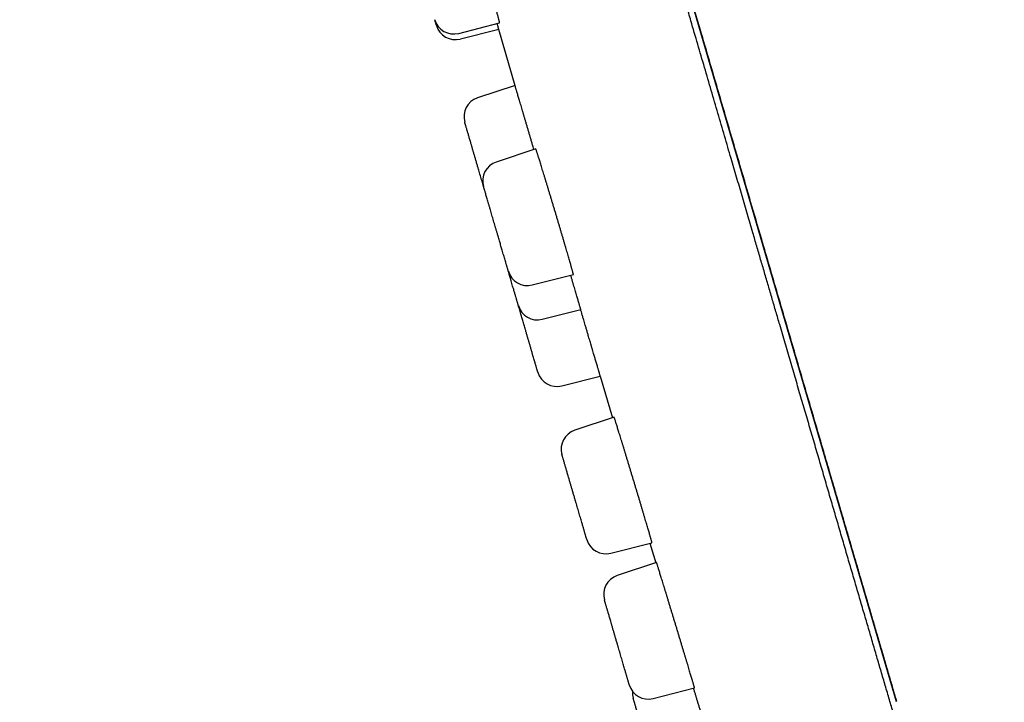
# Model space of a CAD drawing. Header units: millimetres. Extents: x 8 to 486, y 12 to 546.
# Tile 72 of 121: x 56 to 81, y 463 to 480. Entities that reach past the tile are written whole.
import ezdxf

# ---------------------------------------------------------------- set-up
doc = ezdxf.new("R2010")
doc.units = ezdxf.units.MM

msp = doc.modelspace()

# ---------------------------------------------------------------- linework, layer by layer
at = {"color": 7, "linetype": 'Continuous', "lineweight": 30}
for p, q in [((78.572, 463.241), (56.431, 538.906)), ((67.512, 480.109), (68.547, 480.373)), ((67.554, 479.967), (68.524, 480.214)), ((68.519, 480.213), (68.934, 478.794)), ((68.935, 478.794), (67.988, 478.481)), ((69.46, 477.192), (68.462, 476.862)), ((69.37, 473.758), (70.409, 474.023)), ((69.624, 472.892), (70.596, 473.14)), ((70.115, 471.212), (71.088, 471.46)), ((71.087, 471.46), (71.4, 470.407)), ((71.088, 471.46), (71.088, 471.46)), ((71.439, 470.42), (70.444, 470.091)), ((71.352, 466.987), (72.394, 467.253)), ((72.342, 467.24), (72.49, 466.746)), ((72.51, 466.753), (71.516, 466.424)), ((72.425, 463.32), (73.469, 463.587))]:
    msp.add_line(p, q, dxfattribs=at)
for centre, start, end in [((67.388, 480.594), 196.31, 284.31), ((67.43, 480.451), 196.31, 284.31), ((68.146, 478.006), 108.31, 196.31), ((68.619, 476.387), 108.31, 196.31), ((69.247, 474.243), 196.31, 284.31), ((69.5, 473.377), 196.31, 284.31), ((69.992, 471.697), 196.31, 284.31), ((70.601, 469.616), 108.31, 196.31), ((71.228, 467.472), 196.31, 284.31), ((71.674, 465.949), 108.31, 196.31), ((72.301, 463.805), 196.31, 284.31), ((72.399, 463.471), 175.9473, 196.31)]:
    msp.add_arc(centre, 0.5, start, end, dxfattribs=at)
for points, knots in [([(56.425, 538.928), (56.426, 538.924), (56.429, 538.916), (56.433, 538.9), (56.438, 538.883), (56.444, 538.863), (56.451, 538.841), (56.457, 538.818), (56.465, 538.793), (56.472, 538.767), (56.48, 538.739), (56.489, 538.71), (56.498, 538.68), (56.507, 538.649), (56.516, 538.617), (56.525, 538.585), (56.535, 538.552), (56.545, 538.52), (56.554, 538.487), (56.564, 538.454), (56.573, 538.421), (56.583, 538.388), (56.592, 538.356), (56.607, 538.306), (56.628, 538.234), (56.658, 538.133), (56.691, 538.018), (56.729, 537.89), (56.769, 537.752), (56.812, 537.606), (56.857, 537.45), (56.905, 537.286), (56.951, 537.129), (56.994, 536.983), (57.033, 536.849), (57.074, 536.71), (57.116, 536.566), (57.159, 536.418), (57.204, 536.264), (57.25, 536.109), (57.296, 535.952), (57.342, 535.794), (57.39, 535.63), (57.44, 535.46), (57.491, 535.284), (57.545, 535.102), (57.6, 534.913), (57.657, 534.718), (57.716, 534.516), (57.777, 534.308), (57.84, 534.092), (57.904, 533.874), (57.968, 533.654), (58.033, 533.431), (58.1, 533.202), (58.169, 532.967), (58.241, 532.723), (58.314, 532.472), (58.39, 532.212), (58.468, 531.946), (58.548, 531.672), (58.631, 531.391), (58.715, 531.102), (58.802, 530.805), (58.892, 530.497), (58.986, 530.175), (59.085, 529.839), (59.185, 529.495), (59.289, 529.142), (59.394, 528.78), (59.498, 528.427), (59.598, 528.084), (59.695, 527.752), (59.794, 527.414), (59.895, 527.068), (59.998, 526.716), (60.103, 526.357), (60.214, 525.98), (60.329, 525.586), (60.448, 525.179), (60.568, 524.77), (60.687, 524.361), (60.803, 523.965), (60.916, 523.58), (61.025, 523.209), (61.133, 522.838), (61.242, 522.467), (61.349, 522.099), (61.456, 521.733), (61.562, 521.371), (61.668, 521.009), (61.781, 520.626), (61.899, 520.221), (62.024, 519.794), (62.148, 519.37), (62.272, 518.947), (62.395, 518.527), (62.517, 518.109), (62.638, 517.694), (62.759, 517.282), (62.879, 516.872), (62.998, 516.465), (63.116, 516.062), (63.231, 515.669), (63.342, 515.288), (63.451, 514.917), (63.559, 514.549), (63.665, 514.185), (63.771, 513.823), (63.877, 513.462), (63.982, 513.103), (64.086, 512.748), (64.188, 512.397), (64.289, 512.052), (64.388, 511.713), (64.486, 511.381), (64.582, 511.052), (64.677, 510.726), (64.772, 510.401), (64.867, 510.079), (64.96, 509.759), (65.054, 509.439), (65.147, 509.119), (65.241, 508.8), (65.359, 508.396), (65.502, 507.909), (65.669, 507.338), (65.836, 506.767), (66.003, 506.196), (66.17, 505.625), (66.337, 505.055), (66.504, 504.485), (66.67, 503.916), (66.836, 503.348), (67.002, 502.781), (67.168, 502.215), (67.333, 501.65), (67.498, 501.087), (67.664, 500.52), (67.831, 499.949), (67.999, 499.375), (68.133, 498.919), (68.232, 498.579), (68.298, 498.355), (68.363, 498.13), (68.43, 497.902), (68.499, 497.666), (68.568, 497.431), (68.636, 497.198), (68.704, 496.967), (68.773, 496.729), (68.845, 496.484), (68.919, 496.231), (68.995, 495.972), (69.076, 495.696), (69.161, 495.403), (69.252, 495.093), (69.345, 494.775), (69.441, 494.448), (69.539, 494.112), (69.64, 493.768), (69.743, 493.416), (69.849, 493.055), (69.957, 492.686), (70.066, 492.31), (70.178, 491.929), (70.291, 491.542), (70.407, 491.148), (70.518, 490.766), (70.626, 490.399), (70.729, 490.046), (70.834, 489.687), (70.94, 489.323), (71.048, 488.954), (71.156, 488.587), (71.263, 488.222), (71.369, 487.859), (71.476, 487.492), (71.585, 487.12), (71.695, 486.744), (71.807, 486.363), (71.919, 485.978), (72.033, 485.589), (72.148, 485.195), (72.264, 484.8), (72.38, 484.404), (72.496, 484.005), (72.614, 483.603), (72.735, 483.191), (72.859, 482.767), (72.986, 482.333), (73.114, 481.895), (73.243, 481.453), (73.373, 481.008), (73.505, 480.559), (73.633, 480.12), (73.759, 479.691), (73.882, 479.271), (74.005, 478.849), (74.129, 478.425), (74.254, 477.999), (74.379, 477.57), (74.505, 477.14), (74.632, 476.708), (74.759, 476.274), (74.886, 475.838), (75.014, 475.401), (75.14, 474.972), (75.263, 474.549), (75.385, 474.134), (75.506, 473.718), (75.628, 473.301), (75.751, 472.883), (75.874, 472.462), (75.998, 472.039), (76.121, 471.616), (76.245, 471.193), (76.369, 470.771), (76.492, 470.348), (76.616, 469.927), (76.735, 469.52), (76.849, 469.129), (76.959, 468.752), (77.069, 468.377), (77.179, 468.003), (77.288, 467.629), (77.397, 467.257), (77.505, 466.887), (77.613, 466.518), (77.72, 466.151), (77.827, 465.786), (77.933, 465.423), (78.039, 465.062), (78.144, 464.704), (78.245, 464.358), (78.343, 464.024), (78.437, 463.703), (78.512, 463.446), (78.555, 463.297), (78.568, 463.254)], [0, 0, 0, 0, 0.003394, 0.006713, 0.009957, 0.013127, 0.016167, 0.019136, 0.022032, 0.024856, 0.027664, 0.030396, 0.033054, 0.035636, 0.038144, 0.040576, 0.042933, 0.045216, 0.047423, 0.049556, 0.051613, 0.053595, 0.055503, 0.057335, 0.062272, 0.067227, 0.072998, 0.078794, 0.084616, 0.090464, 0.096337, 0.102236, 0.108161, 0.1124, 0.116651, 0.120916, 0.125194, 0.129484, 0.133797, 0.138163, 0.142218, 0.146321, 0.150474, 0.154676, 0.158926, 0.163226, 0.167575, 0.171973, 0.17642, 0.180917, 0.185462, 0.190057, 0.194434, 0.198854, 0.203318, 0.207826, 0.212378, 0.21703, 0.221727, 0.226469, 0.231256, 0.236087, 0.240963, 0.245884, 0.25085, 0.2561, 0.261399, 0.266747, 0.272145, 0.277591, 0.283087, 0.287836, 0.292622, 0.297443, 0.302301, 0.307195, 0.312125, 0.317091, 0.322538, 0.327931, 0.33327, 0.338555, 0.343786, 0.348484, 0.353138, 0.357748, 0.362313, 0.366834, 0.37123, 0.375584, 0.379895, 0.384163, 0.389189, 0.394153, 0.399057, 0.4039, 0.408682, 0.413404, 0.418065, 0.422665, 0.427204, 0.431683, 0.436101, 0.440458, 0.44451, 0.448509, 0.452453, 0.456344, 0.460181, 0.464023, 0.46781, 0.471541, 0.475216, 0.478836, 0.482337, 0.485784, 0.489177, 0.492517, 0.495869, 0.499165, 0.502427, 0.505681, 0.508929, 0.512169, 0.515403, 0.521159, 0.526894, 0.532606, 0.538297, 0.543964, 0.54961, 0.555234, 0.560835, 0.566414, 0.571971, 0.577505, 0.583018, 0.588508, 0.593976, 0.599566, 0.605133, 0.610677, 0.612848, 0.615016, 0.617181, 0.619373, 0.621653, 0.624021, 0.626187, 0.628421, 0.630724, 0.633096, 0.635537, 0.638047, 0.640625, 0.643541, 0.646541, 0.649623, 0.652789, 0.656038, 0.65937, 0.662786, 0.666284, 0.669867, 0.673532, 0.677213, 0.680974, 0.684816, 0.688738, 0.692129, 0.695577, 0.699084, 0.702648, 0.70627, 0.70995, 0.713472, 0.717046, 0.720672, 0.724349, 0.728077, 0.731856, 0.735687, 0.73957, 0.743503, 0.747489, 0.751453, 0.755466, 0.759529, 0.763642, 0.768022, 0.772456, 0.776945, 0.781489, 0.786088, 0.790742, 0.79545, 0.799814, 0.804225, 0.808681, 0.813184, 0.817733, 0.822327, 0.826968, 0.831655, 0.836388, 0.841167, 0.845992, 0.850863, 0.855498, 0.860174, 0.864891, 0.869649, 0.874448, 0.879348, 0.884289, 0.889273, 0.894299, 0.899367, 0.904477, 0.909629, 0.914823, 0.919522, 0.924255, 0.929023, 0.933824, 0.938659, 0.943527, 0.94843, 0.953366, 0.958336, 0.96334, 0.968378, 0.97345, 0.978556, 0.983695, 0.988436, 0.993205, 0.998002, 1, 1, 1, 1]), ([(81.293, 453.373), (81.292, 453.374), (81.292, 453.375), (81.289, 453.386), (81.284, 453.403), (81.276, 453.428), (81.267, 453.46), (81.256, 453.498), (81.243, 453.543), (81.228, 453.594), (81.211, 453.653), (81.192, 453.718), (81.17, 453.79), (81.147, 453.869), (81.127, 453.937), (81.112, 453.991), (81.101, 454.028), (81.09, 454.066), (81.078, 454.105), (81.066, 454.147), (81.053, 454.19), (81.04, 454.235), (81.02, 454.305), (80.991, 454.403), (80.953, 454.534), (80.912, 454.673), (80.869, 454.82), (80.824, 454.975), (80.776, 455.137), (80.728, 455.302), (80.679, 455.469), (80.63, 455.638), (80.579, 455.813), (80.525, 455.995), (80.47, 456.183), (80.425, 456.339), (80.389, 456.459), (80.366, 456.541), (80.341, 456.623), (80.317, 456.707), (80.292, 456.792), (80.267, 456.877), (80.227, 457.014), (80.171, 457.205), (80.1, 457.447), (80.03, 457.686), (79.962, 457.922), (79.891, 458.163), (79.814, 458.427), (79.73, 458.713), (79.639, 459.023), (79.546, 459.343), (79.45, 459.67), (79.352, 460.006), (79.264, 460.307), (79.187, 460.569), (79.122, 460.791), (79.056, 461.015), (78.99, 461.243), (78.922, 461.473), (78.854, 461.706), (78.777, 461.971), (78.689, 462.27), (78.591, 462.605), (78.492, 462.945), (78.39, 463.292), (78.286, 463.647), (78.18, 464.011), (78.072, 464.379), (77.962, 464.754), (77.851, 465.134), (77.738, 465.52), (77.624, 465.911), (77.508, 466.306), (77.391, 466.706), (77.273, 467.111), (77.153, 467.52), (77.033, 467.931), (76.912, 468.344), (76.79, 468.759), (76.668, 469.179), (76.543, 469.605), (76.416, 470.04), (76.287, 470.481), (76.156, 470.927), (76.024, 471.378), (75.891, 471.833), (75.757, 472.292), (75.634, 472.71), (75.525, 473.083), (75.429, 473.411), (75.333, 473.74), (75.236, 474.072), (75.139, 474.404), (75.041, 474.739), (74.93, 475.117), (74.806, 475.539), (74.67, 476.007), (74.532, 476.478), (74.384, 476.982), (74.227, 477.519), (74.06, 478.092), (73.891, 478.668), (73.721, 479.25), (73.55, 479.835), (73.416, 480.291), (73.321, 480.615), (73.265, 480.806), (73.209, 480.997), (73.153, 481.189), (73.097, 481.38), (73.041, 481.572), (72.985, 481.765), (72.908, 482.027), (72.81, 482.361), (72.692, 482.766), (72.559, 483.219), (72.413, 483.719), (72.253, 484.267), (72.091, 484.818), (71.93, 485.37), (71.767, 485.925), (71.604, 486.482), (71.441, 487.041), (71.31, 487.488), (71.212, 487.823), (71.147, 488.044), (71.083, 488.264), (71.02, 488.48), (70.958, 488.692), (70.896, 488.902), (70.835, 489.111), (70.741, 489.433), (70.614, 489.866), (70.455, 490.412), (70.295, 490.959), (70.134, 491.506), (69.974, 492.054), (69.814, 492.602), (69.648, 493.17), (69.476, 493.756), (69.299, 494.362), (69.121, 494.968), (68.944, 495.575), (68.825, 495.98), (68.766, 496.183)], [0, 0, 0, 0, 0.008202, 0.016396, 0.024583, 0.032764, 0.040941, 0.048968, 0.056994, 0.06502, 0.073047, 0.081076, 0.089108, 0.097145, 0.105188, 0.10835, 0.111513, 0.114678, 0.117925, 0.121282, 0.124636, 0.12799, 0.131342, 0.140042, 0.148735, 0.157422, 0.166105, 0.174786, 0.183466, 0.192147, 0.200107, 0.20807, 0.216037, 0.22401, 0.231991, 0.239979, 0.243217, 0.246454, 0.249688, 0.252922, 0.256154, 0.259385, 0.262614, 0.27149, 0.28036, 0.288275, 0.296187, 0.304098, 0.312009, 0.321428, 0.330851, 0.340279, 0.349716, 0.359162, 0.36862, 0.374524, 0.380424, 0.386319, 0.39221, 0.398097, 0.40398, 0.409862, 0.417945, 0.426025, 0.434104, 0.442183, 0.450428, 0.458675, 0.466926, 0.475183, 0.483447, 0.491719, 0.5, 0.508265, 0.51652, 0.524767, 0.533007, 0.541242, 0.549325, 0.557405, 0.565484, 0.573563, 0.581808, 0.590055, 0.598307, 0.606563, 0.614827, 0.623099, 0.63138, 0.637161, 0.642937, 0.648709, 0.654476, 0.66024, 0.666002, 0.67176, 0.679675, 0.687588, 0.695499, 0.70341, 0.712829, 0.722252, 0.73168, 0.741116, 0.750563, 0.760021, 0.763066, 0.76611, 0.769153, 0.772194, 0.775235, 0.778274, 0.781312, 0.784349, 0.790711, 0.797068, 0.803424, 0.811933, 0.820439, 0.828946, 0.837454, 0.845964, 0.854478, 0.862999, 0.871526, 0.874879, 0.878232, 0.881588, 0.884863, 0.888028, 0.891192, 0.894355, 0.897516, 0.905722, 0.913922, 0.922118, 0.93031, 0.9385, 0.946689, 0.954879, 0.963891, 0.972907, 0.98193, 0.99096, 1, 1, 1, 1]), ([(68.547, 480.374), (68.547, 480.374), (68.547, 480.374), (68.546, 480.38), (68.544, 480.391), (68.54, 480.407), (68.535, 480.428), (68.528, 480.453), (68.52, 480.484), (68.511, 480.52), (68.5, 480.56), (68.487, 480.604), (68.474, 480.651), (68.459, 480.704), (68.443, 480.76), (68.426, 480.822), (68.407, 480.886), (68.388, 480.953), (68.368, 481.022), (68.347, 481.096), (68.324, 481.172), (68.301, 481.252), (68.277, 481.333), (68.253, 481.416), (68.229, 481.499), (68.204, 481.585), (68.178, 481.672), (68.151, 481.762), (68.125, 481.851), (68.099, 481.939), (68.072, 482.027), (68.046, 482.116), (68.019, 482.205), (67.993, 482.294), (67.967, 482.381), (67.941, 482.465), (67.916, 482.548), (67.892, 482.629), (67.867, 482.71), (67.844, 482.788), (67.821, 482.863), (67.799, 482.934), (67.778, 483.002), (67.758, 483.067), (67.739, 483.13), (67.721, 483.189), (67.704, 483.243), (67.689, 483.291), (67.675, 483.336), (67.662, 483.377), (67.65, 483.414), (67.639, 483.447), (67.63, 483.476), (67.622, 483.5), (67.616, 483.518), (67.611, 483.532), (67.607, 483.541), (67.605, 483.545), (67.605, 483.544), (67.605, 483.544)], [0, 0, 0, 0, 0.0118, 0.029962, 0.04811, 0.065745, 0.083393, 0.101028, 0.119175, 0.137337, 0.155484, 0.173118, 0.190766, 0.208399, 0.226545, 0.244706, 0.262852, 0.280485, 0.298131, 0.315763, 0.333908, 0.352067, 0.370212, 0.387843, 0.405488, 0.42312, 0.441263, 0.459422, 0.477565, 0.495197, 0.512842, 0.530473, 0.548617, 0.566775, 0.584919, 0.602551, 0.620197, 0.63783, 0.655974, 0.674133, 0.692278, 0.709912, 0.727559, 0.745193, 0.763339, 0.781499, 0.799645, 0.816486, 0.833375, 0.85101, 0.868659, 0.886294, 0.904441, 0.922603, 0.94075, 0.958385, 0.976034, 0.993669, 1, 1, 1, 1]), ([(66.95, 480.311), (66.95, 480.311), (66.95, 480.311), (66.948, 480.318), (66.945, 480.33), (66.94, 480.346), (66.934, 480.368), (66.926, 480.394), (66.918, 480.42), (66.913, 480.44), (66.91, 480.449), (66.909, 480.451)], [0, 0, 0, 0, 0.110742, 0.241436, 0.372853, 0.505602, 0.637843, 0.768951, 0.899542, 0.977916, 1, 1, 1, 1]), ([(68.524, 480.215), (68.524, 480.215), (68.524, 480.215), (68.523, 480.221), (68.52, 480.231), (68.515, 480.247), (68.51, 480.268), (68.502, 480.293), (68.494, 480.323), (68.487, 480.346), (68.484, 480.357)], [0, 0, 0, 0, 0.086687, 0.220184, 0.353571, 0.483193, 0.612915, 0.742536, 0.875923, 1, 1, 1, 1]), ([(69.17, 478.002), (69.162, 478.028), (69.148, 478.078), (69.126, 478.15), (69.106, 478.22), (69.086, 478.287), (69.067, 478.352), (69.049, 478.412), (69.032, 478.468), (69.017, 478.519), (69.003, 478.567), (68.99, 478.611), (68.978, 478.651), (68.968, 478.686), (68.959, 478.716), (68.951, 478.741), (68.945, 478.762), (68.941, 478.778), (68.937, 478.788), (68.936, 478.794), (68.936, 478.794), (68.936, 478.794)], [0, 0, 0, 0, 0.0529139, 0.1058685, 0.1587824, 0.2132332, 0.2677284, 0.3221792, 0.3750931, 0.4280477, 0.4809616, 0.5354125, 0.5899077, 0.6443585, 0.6972721, 0.7502265, 0.8031401, 0.8575906, 0.9120856, 0.9665362, 1, 1, 1, 1]), ([(69.413, 477.177), (69.406, 477.2), (69.39, 477.254), (69.366, 477.337), (69.34, 477.426), (69.314, 477.512), (69.289, 477.599), (69.263, 477.685), (69.238, 477.77), (69.214, 477.852), (69.191, 477.93), (69.177, 477.978), (69.17, 478.002)], [0, 0, 0, 0, 0.082853, 0.187482, 0.28916, 0.390916, 0.492594, 0.597225, 0.701941, 0.806572, 0.903152, 1, 1, 1, 1]), ([(67.823, 477.33), (67.818, 477.346), (67.808, 477.38), (67.794, 477.427), (67.781, 477.473), (67.768, 477.516), (67.756, 477.558), (67.744, 477.597), (67.732, 477.638), (67.721, 477.678), (67.709, 477.718), (67.699, 477.752), (67.69, 477.783), (67.682, 477.809), (67.676, 477.83), (67.671, 477.847), (67.668, 477.859), (67.666, 477.864), (67.666, 477.866), (67.666, 477.866), (67.666, 477.866)], [0, 0, 0, 0, 0.051746, 0.103134, 0.154314, 0.205437, 0.256654, 0.308116, 0.35997, 0.425356, 0.490182, 0.554753, 0.619374, 0.684353, 0.749991, 0.815378, 0.880204, 0.944774, 0.983527, 1, 1, 1, 1]), ([(68.139, 476.249), (68.133, 476.27), (68.121, 476.312), (68.101, 476.377), (68.081, 476.446), (68.061, 476.516), (68.04, 476.587), (68.019, 476.659), (68, 476.722), (67.985, 476.775), (67.972, 476.819), (67.959, 476.863), (67.946, 476.907), (67.93, 476.963), (67.91, 477.03), (67.887, 477.108), (67.865, 477.184), (67.843, 477.259), (67.83, 477.306), (67.823, 477.33)], [0, 0, 0, 0, 0.062826, 0.126897, 0.191323, 0.256402, 0.321231, 0.385505, 0.449526, 0.487948, 0.526454, 0.56511, 0.603979, 0.643126, 0.714842, 0.785976, 0.856939, 0.928143, 1, 1, 1, 1]), ([(70.409, 474.024), (70.409, 474.024), (70.409, 474.024), (70.408, 474.03), (70.406, 474.041), (70.402, 474.057), (70.396, 474.077), (70.39, 474.103), (70.381, 474.133), (70.371, 474.169), (70.36, 474.209), (70.348, 474.253), (70.334, 474.301), (70.319, 474.353), (70.303, 474.41), (70.285, 474.471), (70.267, 474.535), (70.247, 474.602), (70.227, 474.671), (70.205, 474.744), (70.183, 474.821), (70.159, 474.9), (70.135, 474.982), (70.111, 475.064), (70.086, 475.147), (70.061, 475.233), (70.035, 475.321), (70.008, 475.41), (69.982, 475.499), (69.955, 475.588), (69.929, 475.675), (69.902, 475.764), (69.875, 475.853), (69.849, 475.942), (69.822, 476.028), (69.797, 476.113), (69.772, 476.196), (69.747, 476.277), (69.723, 476.357), (69.699, 476.436), (69.676, 476.511), (69.654, 476.582), (69.633, 476.65), (69.613, 476.715), (69.594, 476.777), (69.576, 476.836), (69.559, 476.89), (69.544, 476.939), (69.53, 476.983), (69.517, 477.024), (69.505, 477.061), (69.494, 477.095), (69.485, 477.123), (69.477, 477.147), (69.471, 477.166), (69.466, 477.18), (69.463, 477.189), (69.461, 477.192), (69.461, 477.192), (69.461, 477.192)], [0, 0, 0, 0, 0.011785, 0.029947, 0.048095, 0.06573, 0.083378, 0.101013, 0.11916, 0.137321, 0.155468, 0.173102, 0.190748, 0.208382, 0.226527, 0.244688, 0.262833, 0.280465, 0.298111, 0.315743, 0.333888, 0.352047, 0.370191, 0.387823, 0.405468, 0.4231, 0.441244, 0.459403, 0.477547, 0.495179, 0.512825, 0.530458, 0.548602, 0.566762, 0.584906, 0.60254, 0.620187, 0.637821, 0.655967, 0.674128, 0.692274, 0.709909, 0.727557, 0.745192, 0.76334, 0.781502, 0.799649, 0.816493, 0.833384, 0.851019, 0.868668, 0.886303, 0.90445, 0.922612, 0.94076, 0.958395, 0.976043, 0.993678, 1, 1, 1, 1]), ([(68.181, 476.103), (68.179, 476.113), (68.173, 476.131), (68.166, 476.156), (68.16, 476.178), (68.154, 476.197), (68.149, 476.213), (68.146, 476.226), (68.142, 476.237), (68.14, 476.244), (68.139, 476.247), (68.139, 476.247), (68.139, 476.247)], [0, 0, 0, 0, 0.103492, 0.20627, 0.308631, 0.410877, 0.513312, 0.616236, 0.719945, 0.850718, 0.980371, 1, 1, 1, 1]), ([(68.767, 474.102), (68.767, 474.103), (68.767, 474.103), (68.765, 474.11), (68.761, 474.121), (68.756, 474.138), (68.75, 474.159), (68.743, 474.185), (68.735, 474.212), (68.728, 474.236), (68.721, 474.258), (68.714, 474.282), (68.707, 474.307), (68.697, 474.341), (68.684, 474.386), (68.667, 474.443), (68.649, 474.504), (68.63, 474.569), (68.612, 474.631), (68.595, 474.689), (68.58, 474.741), (68.564, 474.794), (68.549, 474.849), (68.532, 474.904), (68.516, 474.961), (68.498, 475.023), (68.478, 475.091), (68.456, 475.163), (68.435, 475.236), (68.414, 475.308), (68.393, 475.381), (68.372, 475.452), (68.351, 475.522), (68.331, 475.591), (68.315, 475.648), (68.301, 475.695), (68.29, 475.733), (68.279, 475.769), (68.269, 475.806), (68.255, 475.851), (68.24, 475.903), (68.223, 475.96), (68.208, 476.013), (68.194, 476.061), (68.186, 476.089), (68.181, 476.103)], [0, 0, 0, 0, 0.021903, 0.047752, 0.073744, 0.1, 0.126155, 0.152086, 0.177914, 0.193415, 0.20895, 0.224546, 0.240227, 0.256021, 0.284924, 0.313607, 0.342237, 0.370978, 0.399997, 0.420674, 0.441215, 0.46168, 0.482129, 0.502624, 0.523224, 0.543989, 0.570144, 0.596075, 0.621904, 0.647753, 0.673745, 0.700001, 0.726156, 0.752087, 0.777915, 0.793417, 0.808952, 0.824547, 0.840228, 0.856022, 0.884955, 0.913654, 0.942283, 0.97101, 1, 1, 1, 1]), ([(69.02, 473.236), (69.02, 473.236), (69.02, 473.236), (69.02, 473.238), (69.019, 473.242), (69.017, 473.249), (69.013, 473.261), (69.007, 473.282), (68.999, 473.309), (68.99, 473.341), (68.98, 473.375), (68.97, 473.41), (68.96, 473.442), (68.95, 473.478), (68.939, 473.515), (68.927, 473.555), (68.915, 473.597), (68.9, 473.646), (68.884, 473.701), (68.866, 473.762), (68.848, 473.826), (68.828, 473.892), (68.808, 473.96), (68.788, 474.03), (68.774, 474.077), (68.768, 474.1)], [0, 0, 0, 0, 0.017029, 0.046717, 0.076569, 0.106634, 0.161655, 0.216258, 0.270758, 0.325471, 0.380712, 0.420074, 0.459176, 0.498134, 0.537063, 0.576077, 0.615293, 0.654822, 0.704611, 0.753974, 0.803143, 0.85235, 0.90183, 0.951811, 1, 1, 1, 1]), ([(70.596, 473.141), (70.596, 473.14), (70.596, 473.14), (70.595, 473.144), (70.592, 473.153), (70.588, 473.167), (70.582, 473.187), (70.575, 473.211), (70.567, 473.24), (70.557, 473.273), (70.546, 473.311), (70.534, 473.353), (70.52, 473.401), (70.505, 473.452), (70.489, 473.507), (70.471, 473.565), (70.453, 473.628), (70.434, 473.694), (70.413, 473.764), (70.391, 473.837), (70.369, 473.912), (70.353, 473.968), (70.343, 474), (70.342, 474.006)], [0, 0, 0, 0, 0.0184496, 0.0688649, 0.1192415, 0.1710814, 0.2229635, 0.2748033, 0.3251793, 0.375594, 0.42597, 0.4778092, 0.5296906, 0.5815298, 0.6319056, 0.6823201, 0.7326958, 0.7845348, 0.836416, 0.888255, 0.9386311, 0.989046, 1, 1, 1, 1]), ([(69.198, 472.629), (69.192, 472.648), (69.181, 472.687), (69.164, 472.744), (69.148, 472.801), (69.131, 472.858), (69.115, 472.914), (69.099, 472.969), (69.081, 473.028), (69.063, 473.091), (69.044, 473.155), (69.03, 473.203), (69.023, 473.228), (69.021, 473.234)], [0, 0, 0, 0, 0.090301, 0.179979, 0.269293, 0.358508, 0.447886, 0.537692, 0.628183, 0.742287, 0.855416, 0.968097, 1, 1, 1, 1]), ([(70.62, 473.045), (70.614, 473.067), (70.605, 473.098), (70.595, 473.13), (70.593, 473.139)], [0, 0, 0, 0, 0.694328, 1, 1, 1, 1]), ([(71.087, 471.461), (71.087, 471.461), (71.088, 471.461), (71.086, 471.464), (71.085, 471.47), (71.082, 471.48), (71.078, 471.493), (71.073, 471.511), (71.065, 471.536), (71.057, 471.563), (71.049, 471.591), (71.041, 471.62), (71.032, 471.65), (71.021, 471.686), (71.008, 471.73), (70.993, 471.781), (70.978, 471.833), (70.963, 471.883), (70.949, 471.929), (70.935, 471.978), (70.919, 472.033), (70.9, 472.097), (70.879, 472.17), (70.858, 472.239), (70.839, 472.305), (70.821, 472.365), (70.803, 472.426), (70.783, 472.494), (70.76, 472.571), (70.735, 472.656), (70.711, 472.737), (70.689, 472.811), (70.668, 472.883), (70.645, 472.961), (70.629, 473.017), (70.62, 473.045)], [0, 0, 0, 0, 0.01919, 0.04652, 0.073851, 0.10022, 0.12659, 0.162368, 0.198173, 0.233951, 0.261281, 0.288611, 0.314981, 0.341351, 0.377128, 0.412934, 0.448712, 0.476042, 0.503372, 0.529742, 0.556112, 0.59189, 0.627696, 0.663474, 0.690804, 0.718135, 0.744505, 0.770876, 0.806654, 0.842461, 0.878239, 0.90557, 0.932901, 0.96645, 1, 1, 1, 1]), ([(69.512, 471.556), (69.512, 471.557), (69.512, 471.557), (69.51, 471.562), (69.508, 471.57), (69.505, 471.58), (69.501, 471.594), (69.496, 471.611), (69.489, 471.633), (69.482, 471.66), (69.472, 471.694), (69.461, 471.731), (69.448, 471.773), (69.435, 471.82), (69.42, 471.87), (69.405, 471.923), (69.388, 471.98), (69.373, 472.031), (69.36, 472.076), (69.349, 472.114), (69.337, 472.153), (69.326, 472.193), (69.31, 472.245), (69.291, 472.31), (69.269, 472.388), (69.245, 472.467), (69.222, 472.547), (69.206, 472.601), (69.198, 472.629)], [0, 0, 0, 0, 0.034462, 0.068696, 0.102805, 0.136887, 0.171045, 0.205378, 0.239987, 0.283578, 0.326796, 0.369843, 0.412925, 0.456245, 0.500004, 0.543595, 0.586814, 0.629861, 0.655696, 0.681588, 0.70758, 0.733715, 0.760038, 0.80826, 0.85609, 0.903805, 0.951684, 1, 1, 1, 1]), ([(72.393, 467.254), (72.394, 467.254), (72.394, 467.253), (72.393, 467.257), (72.391, 467.266), (72.387, 467.281), (72.382, 467.3), (72.375, 467.325), (72.367, 467.353), (72.358, 467.387), (72.347, 467.425), (72.335, 467.467), (72.321, 467.515), (72.306, 467.566), (72.29, 467.621), (72.272, 467.68), (72.254, 467.742), (72.234, 467.808), (72.214, 467.879), (72.192, 467.951), (72.17, 468.026), (72.147, 468.103), (72.123, 468.183), (72.098, 468.265), (72.073, 468.35), (72.047, 468.436), (72.021, 468.523), (71.995, 468.609), (71.968, 468.697), (71.942, 468.786), (71.914, 468.877), (71.887, 468.966), (71.861, 469.054), (71.834, 469.141), (71.808, 469.227), (71.782, 469.313), (71.756, 469.399), (71.731, 469.48), (71.707, 469.558), (71.685, 469.633), (71.662, 469.706), (71.64, 469.778), (71.619, 469.848), (71.598, 469.915), (71.578, 469.98), (71.56, 470.04), (71.542, 470.096), (71.526, 470.147), (71.512, 470.195), (71.498, 470.239), (71.485, 470.278), (71.474, 470.313), (71.465, 470.343), (71.457, 470.368), (71.45, 470.388), (71.445, 470.404), (71.441, 470.414), (71.439, 470.42), (71.439, 470.42), (71.439, 470.42)], [0, 0, 0, 0, 0.006449, 0.024097, 0.041733, 0.05988, 0.078042, 0.09619, 0.113823, 0.131471, 0.149104, 0.16725, 0.185411, 0.203557, 0.22119, 0.238836, 0.256469, 0.274614, 0.292774, 0.310919, 0.328551, 0.346198, 0.363831, 0.381976, 0.400135, 0.41828, 0.435914, 0.453561, 0.471195, 0.489341, 0.507501, 0.525647, 0.543282, 0.560931, 0.578566, 0.596713, 0.614875, 0.633022, 0.649865, 0.666755, 0.684391, 0.702041, 0.719677, 0.737826, 0.755989, 0.774138, 0.791774, 0.809424, 0.827061, 0.84521, 0.863373, 0.881522, 0.899158, 0.916807, 0.934443, 0.952591, 0.970754, 0.988902, 1, 1, 1, 1]), ([(70.278, 468.94), (70.273, 468.956), (70.263, 468.989), (70.249, 469.037), (70.236, 469.082), (70.223, 469.126), (70.211, 469.167), (70.199, 469.207), (70.188, 469.247), (70.176, 469.288), (70.164, 469.327), (70.154, 469.362), (70.145, 469.393), (70.137, 469.419), (70.131, 469.44), (70.126, 469.457), (70.123, 469.468), (70.121, 469.474), (70.121, 469.476), (70.121, 469.476), (70.121, 469.476)], [0, 0, 0, 0, 0.051746, 0.103134, 0.154314, 0.205437, 0.256654, 0.308116, 0.35997, 0.425356, 0.490182, 0.554753, 0.619374, 0.684353, 0.749991, 0.815378, 0.880204, 0.944774, 0.983527, 1, 1, 1, 1]), ([(70.748, 467.331), (70.748, 467.331), (70.748, 467.331), (70.748, 467.333), (70.747, 467.337), (70.744, 467.344), (70.741, 467.357), (70.735, 467.377), (70.727, 467.404), (70.718, 467.436), (70.707, 467.47), (70.697, 467.505), (70.688, 467.538), (70.678, 467.573), (70.667, 467.61), (70.655, 467.65), (70.642, 467.693), (70.628, 467.741), (70.612, 467.796), (70.594, 467.857), (70.576, 467.921), (70.556, 467.987), (70.536, 468.056), (70.516, 468.126), (70.495, 468.197), (70.474, 468.269), (70.455, 468.332), (70.44, 468.385), (70.427, 468.429), (70.414, 468.472), (70.401, 468.516), (70.385, 468.572), (70.365, 468.64), (70.342, 468.718), (70.32, 468.794), (70.298, 468.869), (70.285, 468.916), (70.278, 468.94)], [0, 0, 0, 0, 0.011182, 0.030676, 0.050278, 0.07002, 0.106149, 0.142004, 0.177791, 0.213718, 0.249991, 0.275838, 0.301514, 0.327096, 0.352658, 0.378276, 0.404027, 0.429983, 0.462677, 0.495091, 0.527377, 0.559689, 0.592179, 0.624999, 0.657693, 0.690107, 0.722393, 0.741769, 0.761188, 0.780682, 0.800284, 0.820026, 0.856193, 0.892066, 0.927853, 0.963762, 1, 1, 1, 1]), ([(73.468, 463.587), (73.469, 463.587), (73.469, 463.587), (73.468, 463.591), (73.466, 463.6), (73.462, 463.614), (73.456, 463.634), (73.449, 463.658), (73.441, 463.687), (73.431, 463.72), (73.42, 463.758), (73.408, 463.8), (73.393, 463.848), (73.378, 463.899), (73.362, 463.954), (73.345, 464.012), (73.326, 464.075), (73.306, 464.141), (73.285, 464.211), (73.263, 464.284), (73.241, 464.359), (73.218, 464.435), (73.194, 464.515), (73.169, 464.597), (73.143, 464.683), (73.117, 464.768), (73.091, 464.855), (73.065, 464.941), (73.038, 465.029), (73.011, 465.118), (72.984, 465.209), (72.957, 465.298), (72.93, 465.386), (72.904, 465.473), (72.877, 465.559), (72.851, 465.645), (72.825, 465.731), (72.8, 465.812), (72.777, 465.89), (72.754, 465.965), (72.731, 466.038), (72.709, 466.11), (72.688, 466.18), (72.667, 466.247), (72.648, 466.312), (72.629, 466.372), (72.612, 466.428), (72.596, 466.479), (72.582, 466.527), (72.568, 466.571), (72.556, 466.611), (72.545, 466.646), (72.535, 466.675), (72.527, 466.7), (72.521, 466.721), (72.516, 466.736), (72.512, 466.747), (72.51, 466.752), (72.51, 466.752), (72.51, 466.752)], [0, 0, 0, 0, 0.00642, 0.024068, 0.041703, 0.05985, 0.078013, 0.09616, 0.113794, 0.131441, 0.149075, 0.167221, 0.185382, 0.203528, 0.221161, 0.238808, 0.256442, 0.274587, 0.292748, 0.310893, 0.328527, 0.346175, 0.363809, 0.381955, 0.400116, 0.418263, 0.435898, 0.453547, 0.471183, 0.48933, 0.507492, 0.52564, 0.543277, 0.560927, 0.578564, 0.596713, 0.614876, 0.633025, 0.649871, 0.666764, 0.684401, 0.702051, 0.719688, 0.737836, 0.756, 0.774149, 0.791786, 0.809436, 0.827073, 0.845222, 0.863386, 0.881535, 0.899171, 0.91682, 0.934456, 0.952605, 0.970768, 0.988916, 1, 1, 1, 1]), ([(71.351, 465.273), (71.346, 465.289), (71.336, 465.323), (71.322, 465.37), (71.309, 465.416), (71.296, 465.459), (71.284, 465.501), (71.272, 465.54), (71.26, 465.581), (71.249, 465.621), (71.237, 465.661), (71.227, 465.695), (71.218, 465.726), (71.21, 465.752), (71.204, 465.773), (71.199, 465.79), (71.196, 465.802), (71.194, 465.807), (71.194, 465.809), (71.194, 465.809), (71.194, 465.809)], [0, 0, 0, 0, 0.051746, 0.103134, 0.154314, 0.205437, 0.256654, 0.308116, 0.35997, 0.425356, 0.490182, 0.554753, 0.619374, 0.684353, 0.749991, 0.815378, 0.880204, 0.944774, 0.983527, 1, 1, 1, 1]), ([(71.821, 463.665), (71.821, 463.665), (71.821, 463.664), (71.821, 463.666), (71.819, 463.67), (71.817, 463.677), (71.814, 463.69), (71.808, 463.71), (71.8, 463.737), (71.79, 463.769), (71.78, 463.804), (71.77, 463.838), (71.761, 463.871), (71.751, 463.906), (71.74, 463.943), (71.728, 463.983), (71.715, 464.026), (71.701, 464.074), (71.685, 464.129), (71.667, 464.19), (71.649, 464.254), (71.629, 464.32), (71.609, 464.389), (71.589, 464.459), (71.568, 464.53), (71.547, 464.602), (71.528, 464.665), (71.513, 464.718), (71.5, 464.762), (71.487, 464.806), (71.474, 464.85), (71.458, 464.906), (71.438, 464.973), (71.415, 465.051), (71.393, 465.127), (71.371, 465.202), (71.357, 465.249), (71.351, 465.273)], [0, 0, 0, 0, 0.011182, 0.030676, 0.050278, 0.07002, 0.106149, 0.142004, 0.177791, 0.213718, 0.249991, 0.275838, 0.301514, 0.327096, 0.352658, 0.378276, 0.404027, 0.429983, 0.462677, 0.495091, 0.527377, 0.559689, 0.592179, 0.624999, 0.657693, 0.690107, 0.722393, 0.741769, 0.761188, 0.780682, 0.800284, 0.820026, 0.856193, 0.892066, 0.927853, 0.963762, 1, 1, 1, 1]), ([(74.195, 461.109), (74.195, 461.109), (74.195, 461.108), (74.195, 461.111), (74.192, 461.118), (74.189, 461.131), (74.184, 461.149), (74.177, 461.171), (74.169, 461.198), (74.159, 461.231), (74.148, 461.268), (74.135, 461.309), (74.122, 461.353), (74.107, 461.403), (74.09, 461.457), (74.073, 461.515), (74.054, 461.577), (74.034, 461.642), (74.014, 461.709), (73.992, 461.78), (73.97, 461.855), (73.946, 461.932), (73.922, 462.012), (73.897, 462.093), (73.872, 462.175), (73.847, 462.26), (73.82, 462.347), (73.793, 462.435), (73.767, 462.523), (73.741, 462.608), (73.715, 462.693), (73.689, 462.78), (73.662, 462.867), (73.636, 462.955), (73.609, 463.043), (73.582, 463.13), (73.556, 463.216), (73.531, 463.298), (73.507, 463.378), (73.483, 463.457), (73.462, 463.525), (73.45, 463.565), (73.445, 463.581)], [0, 0, 0, 0, 0.000802, 0.027125, 0.053427, 0.078985, 0.104563, 0.130121, 0.156421, 0.182743, 0.209043, 0.234601, 0.260178, 0.285736, 0.312037, 0.338358, 0.364658, 0.390218, 0.415797, 0.441356, 0.467658, 0.493981, 0.520282, 0.545843, 0.571424, 0.596985, 0.623289, 0.649614, 0.675918, 0.70033, 0.724811, 0.750374, 0.775957, 0.80152, 0.827826, 0.854153, 0.880459, 0.906022, 0.931605, 0.957168, 0.983473, 1, 1, 1, 1]), ([(72.233, 462.258), (72.227, 462.278), (72.216, 462.316), (72.199, 462.374), (72.182, 462.431), (72.166, 462.487), (72.149, 462.543), (72.133, 462.599), (72.116, 462.658), (72.097, 462.721), (72.078, 462.785), (72.06, 462.847), (72.043, 462.907), (72.026, 462.963), (72.011, 463.017), (71.996, 463.067), (71.982, 463.113), (71.972, 463.15), (71.964, 463.178), (71.957, 463.2), (71.951, 463.22), (71.946, 463.238), (71.939, 463.26), (71.933, 463.283), (71.927, 463.304), (71.922, 463.319), (71.919, 463.329), (71.919, 463.33), (71.919, 463.331)], [0, 0, 0, 0, 0.034498, 0.068757, 0.102878, 0.136961, 0.171106, 0.205414, 0.239985, 0.283576, 0.326795, 0.369842, 0.412924, 0.456245, 0.500004, 0.543596, 0.586814, 0.629862, 0.655697, 0.681589, 0.707581, 0.733717, 0.76004, 0.808212, 0.856018, 0.903733, 0.951636, 1, 1, 1, 1])]:
    msp.add_open_spline(points, degree=3, knots=knots, dxfattribs=at)

doc.saveas('drawing.dxf')
